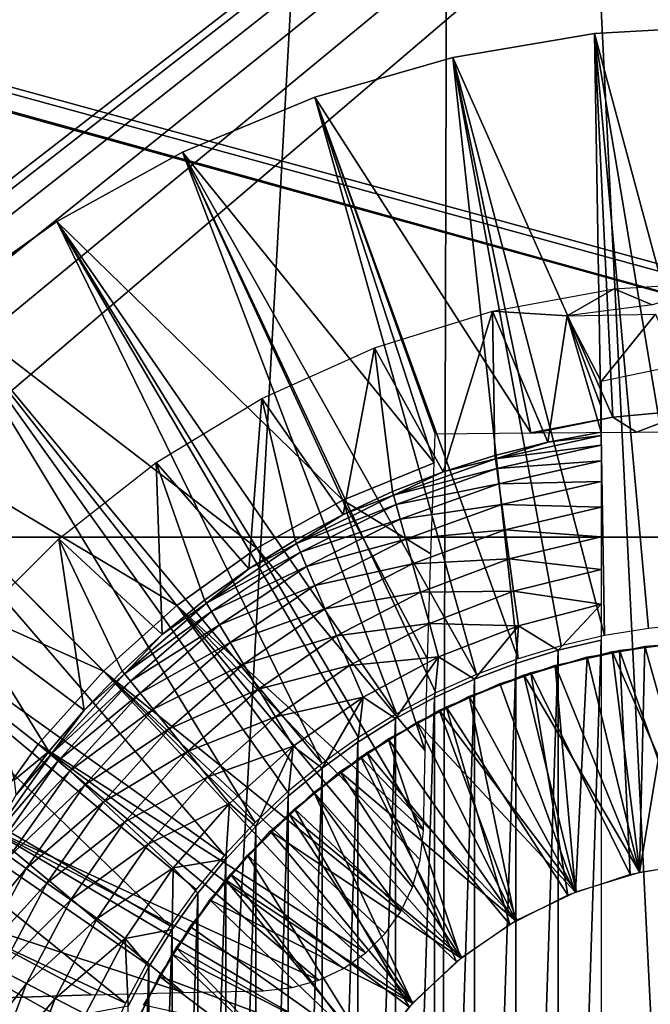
# Model space of a CAD drawing. Header units: millimetres. Extents: x -68 to 68, y 0 to 255.
# Tile 174 of 256: x 18.03 to 19.88, y 18.38 to 21.27. Entities that reach past the tile are written whole.
import ezdxf

# ---------------------------------------------------------------- set-up
doc = ezdxf.new("R2010")
doc.units = ezdxf.units.MM
doc.header["$LTSCALE"] = 52.148148
for name, color, linetype in [('100', 7, 'CONTINUOUS'), ('101', 7, 'CONTINUOUS'), ('103', 7, 'CONTINUOUS'), ('19', 7, 'CONTINUOUS'), ('6', 7, 'CONTINUOUS'), ('80', 7, 'CONTINUOUS'), ('81', 7, 'CONTINUOUS'), ('92', 7, 'CONTINUOUS'), ('93', 7, 'CONTINUOUS'), ('95', 7, 'CONTINUOUS')]:
    doc.layers.add(name, color=color, linetype=linetype)

msp = doc.modelspace()

# ---------------------------------------------------------------- linework, layer by layer
at = {"layer": '100', "color": 7, "linetype": 'Continuous'}
for points in [[(19.6054, 19.4186, -101.4), (19.7315, 19.4488, -101.4), (19.6054, 15.5814, -101.4), (19.6054, 19.4186, -101.4)], [(19.6054, 15.5814, -101.4), (19.7315, 19.4488, -101.4), (19.7315, 15.5512, -101.4), (19.6054, 15.5814, -101.4)], [(19.4817, 19.3803, -101.4), (19.6054, 19.4186, -101.4), (19.4817, 15.6197, -101.4), (19.4817, 19.3803, -101.4)], [(19.4817, 15.6197, -101.4), (19.6054, 19.4186, -101.4), (19.6054, 15.5814, -101.4), (19.4817, 15.6197, -101.4)], [(19.3606, 19.334, -101.4), (19.4817, 19.3803, -101.4), (19.3606, 15.666, -101.4), (19.3606, 19.334, -101.4)], [(19.3606, 15.666, -101.4), (19.4817, 19.3803, -101.4), (19.4817, 15.6197, -101.4), (19.3606, 15.666, -101.4)], [(19.2428, 19.2799, -101.4), (19.3606, 19.334, -101.4), (19.2428, 15.7201, -101.4), (19.2428, 19.2799, -101.4)], [(19.2428, 15.7201, -101.4), (19.3606, 19.334, -101.4), (19.3606, 15.666, -101.4), (19.2428, 15.7201, -101.4)], [(19.1288, 19.2183, -101.4), (19.2428, 19.2799, -101.4), (19.1288, 15.7817, -101.4), (19.1288, 19.2183, -101.4)], [(19.1288, 15.7817, -101.4), (19.2428, 19.2799, -101.4), (19.2428, 15.7201, -101.4), (19.1288, 15.7817, -101.4)], [(19.019, 19.1493, -101.4), (19.1288, 19.2183, -101.4), (19.019, 15.8507, -101.4), (19.019, 19.1493, -101.4)], [(19.019, 15.8507, -101.4), (19.1288, 19.2183, -101.4), (19.1288, 15.7817, -101.4), (19.019, 15.8507, -101.4)], [(18.9141, 19.0734, -101.4), (19.019, 19.1493, -101.4), (18.9141, 15.9266, -101.4), (18.9141, 19.0734, -101.4)], [(18.9141, 15.9266, -101.4), (19.019, 19.1493, -101.4), (19.019, 15.8507, -101.4), (18.9141, 15.9266, -101.4)], [(18.8142, 18.9907, -101.4), (18.9141, 19.0734, -101.4), (18.8142, 16.0093, -101.4), (18.8142, 18.9907, -101.4)], [(18.8142, 16.0093, -101.4), (18.9141, 19.0734, -101.4), (18.9141, 15.9266, -101.4), (18.8142, 16.0093, -101.4)], [(18.7199, 18.9018, -101.4), (18.8142, 18.9907, -101.4), (18.7199, 16.0982, -101.4), (18.7199, 18.9018, -101.4)], [(18.7199, 16.0982, -101.4), (18.8142, 18.9907, -101.4), (18.8142, 16.0093, -101.4), (18.7199, 16.0982, -101.4)], [(18.6316, 18.8069, -101.4), (18.7199, 18.9018, -101.4), (18.6316, 16.1931, -101.4), (18.6316, 18.8069, -101.4)], [(18.6316, 16.1931, -101.4), (18.7199, 18.9018, -101.4), (18.7199, 16.0982, -101.4), (18.6316, 16.1931, -101.4)], [(18.5497, 18.7065, -101.4), (18.6316, 18.8069, -101.4), (18.5497, 16.2936, -101.4), (18.5497, 18.7065, -101.4)], [(18.5497, 16.2936, -101.4), (18.6316, 18.8069, -101.4), (18.6316, 16.1931, -101.4), (18.5497, 16.2936, -101.4)], [(18.4745, 18.6009, -101.4), (18.5497, 18.7065, -101.4), (18.4745, 16.3991, -101.4), (18.4745, 18.6009, -101.4)], [(18.4745, 16.3991, -101.4), (18.5497, 18.7065, -101.4), (18.5497, 16.2936, -101.4), (18.4745, 16.3991, -101.4)], [(18.4063, 18.4907, -101.4), (18.4745, 18.6009, -101.4), (18.4063, 16.5093, -101.4), (18.4063, 18.4907, -101.4)], [(18.4063, 16.5093, -101.4), (18.4745, 18.6009, -101.4), (18.4745, 16.3991, -101.4), (18.4063, 16.5093, -101.4)], [(18.3455, 18.3762, -101.4), (18.4063, 18.4907, -101.4), (18.3455, 16.6238, -101.4), (18.3455, 18.3762, -101.4)], [(18.3455, 16.6238, -101.4), (18.4063, 18.4907, -101.4), (18.4063, 16.5093, -101.4), (18.3455, 16.6238, -101.4)]]:
    msp.add_3dface(points, dxfattribs=at)
at = {"layer": '101', "color": 7, "linetype": 'Continuous'}
for points in [[(20.1315, 20.5, -71.4), (19.8806, 20.4307, -75.5934), (19.7699, 20.4781, -71.4), (20.1315, 20.5, -71.4)], [(19.7699, 20.4781, -71.4), (19.6315, 20.3986, -75.5934), (19.4135, 20.4128, -71.4), (19.7699, 20.4781, -71.4)], [(19.8806, 20.4307, -75.5934), (19.6315, 20.3986, -75.5934), (19.7699, 20.4781, -71.4), (19.8806, 20.4307, -75.5934)], [(19.4135, 20.4128, -71.4), (19.2686, 19.9413, -100.8084), (19.0677, 20.305, -71.4), (19.4135, 20.4128, -71.4)], [(19.4204, 19.9898, -100.8084), (19.2686, 19.9413, -100.8084), (19.4135, 20.4128, -71.4), (19.4204, 19.9898, -100.8084)], [(19.5749, 20.0288, -100.8084), (19.4204, 19.9898, -100.8084), (19.4135, 20.4128, -71.4), (19.5749, 20.0288, -100.8084)], [(19.6315, 20.3986, -75.5934), (19.5749, 20.0288, -100.8084), (19.4135, 20.4128, -71.4), (19.6315, 20.3986, -75.5934)], [(19.8904, 20.4036, -77.5883), (19.7315, 20.2063, -90.3271), (19.6315, 20.3986, -75.5934), (19.8904, 20.4036, -77.5883)], [(19.9563, 20.2537, -88.6378), (19.7315, 20.2063, -90.3271), (19.8904, 20.4036, -77.5883), (19.9563, 20.2537, -88.6378)], [(19.7315, 20.0583, -100.8084), (19.5749, 20.0288, -100.8084), (19.6315, 20.3986, -75.5934), (19.7315, 20.0583, -100.8084)], [(19.7315, 20.0583, -100.8084), (19.6315, 20.3986, -75.5934), (19.7315, 20.1318, -95.6026), (19.7315, 20.0583, -100.8084)], [(19.7315, 20.2063, -90.3271), (19.7315, 20.1318, -95.6026), (19.6315, 20.3986, -75.5934), (19.7315, 20.2063, -90.3271)], [(19.0677, 20.305, -71.4), (18.9754, 19.8169, -100.8084), (18.7374, 20.1564, -71.4), (19.0677, 20.305, -71.4)], [(19.1201, 19.8836, -100.8084), (18.9754, 19.8169, -100.8084), (19.0677, 20.305, -71.4), (19.1201, 19.8836, -100.8084)], [(19.2686, 19.9413, -100.8084), (19.1201, 19.8836, -100.8084), (19.0677, 20.305, -71.4), (19.2686, 19.9413, -100.8084)], [(18.7374, 20.1564, -71.4), (18.6996, 19.6574, -100.8084), (18.4272, 19.9689, -71.4), (18.7374, 20.1564, -71.4)], [(18.835, 19.7414, -100.8084), (18.6996, 19.6574, -100.8084), (18.7374, 20.1564, -71.4), (18.835, 19.7414, -100.8084)], [(18.9754, 19.8169, -100.8084), (18.835, 19.7414, -100.8084), (18.7374, 20.1564, -71.4), (18.9754, 19.8169, -100.8084)], [(18.4272, 19.9689, -71.4), (18.4455, 19.4652, -100.8084), (18.1423, 19.7456, -71.4), (18.4272, 19.9689, -71.4)], [(18.5696, 19.5652, -100.8084), (18.4455, 19.4652, -100.8084), (18.4272, 19.9689, -71.4), (18.5696, 19.5652, -100.8084)], [(18.6996, 19.6574, -100.8084), (18.5696, 19.5652, -100.8084), (18.4272, 19.9689, -71.4), (18.6996, 19.6574, -100.8084)], [(18.1423, 19.7456, -71.4), (18.217, 19.2433, -100.8084), (17.8859, 19.4893, -71.4), (18.1423, 19.7456, -71.4)], [(18.3278, 19.3578, -100.8084), (18.217, 19.2433, -100.8084), (18.1423, 19.7456, -71.4), (18.3278, 19.3578, -100.8084)], [(18.4455, 19.4652, -100.8084), (18.3278, 19.3578, -100.8084), (18.1423, 19.7456, -71.4), (18.4455, 19.4652, -100.8084)], [(18.217, 19.2433, -100.8084), (18.1134, 19.1223, -100.8084), (17.8859, 19.4893, -71.4), (18.217, 19.2433, -100.8084)], [(17.8859, 19.4893, -71.4), (18.1134, 19.1223, -100.8084), (18.0128, 19.0392, -98.7), (17.8859, 19.4893, -71.4)], [(18.1134, 19.1223, -100.8084), (18.0174, 18.9951, -100.8084), (18.0128, 19.0392, -98.7), (18.1134, 19.1223, -100.8084)]]:
    msp.add_3dface(points, dxfattribs=at)
at = {"layer": '103', "color": 7, "linetype": 'Continuous'}
for points in [[(19.5749, 20.0288, -100.8084), (19.7315, 20.0583, -100.8084), (19.7315, 20.0478, -100.9115), (19.5749, 20.0288, -100.8084)], [(19.4204, 19.9898, -100.8084), (19.5749, 20.0288, -100.8084), (19.4218, 19.9794, -100.9115), (19.4204, 19.9898, -100.8084)], [(19.5749, 20.0288, -100.8084), (19.7315, 20.0478, -100.9115), (19.4218, 19.9794, -100.9115), (19.5749, 20.0288, -100.8084)], [(19.7315, 20.0478, -100.9115), (19.7315, 20.0194, -101.0114), (19.4218, 19.9794, -100.9115), (19.7315, 20.0478, -100.9115)], [(19.7315, 20.0194, -101.0114), (19.4257, 19.9513, -101.0114), (19.4218, 19.9794, -100.9115), (19.7315, 20.0194, -101.0114)], [(19.7315, 20.0194, -101.0114), (19.7315, 19.974, -101.105), (19.4257, 19.9513, -101.0114), (19.7315, 20.0194, -101.0114)], [(19.2686, 19.9413, -100.8084), (19.4218, 19.9794, -100.9115), (19.1229, 19.8735, -100.9115), (19.2686, 19.9413, -100.8084)], [(19.4218, 19.9794, -100.9115), (19.4257, 19.9513, -101.0114), (19.1229, 19.8735, -100.9115), (19.4218, 19.9794, -100.9115)], [(19.2686, 19.9413, -100.8084), (19.4204, 19.9898, -100.8084), (19.4218, 19.9794, -100.9115), (19.2686, 19.9413, -100.8084)], [(19.7315, 19.974, -101.105), (19.4318, 19.9065, -101.105), (19.4257, 19.9513, -101.0114), (19.7315, 19.974, -101.105)], [(19.7315, 19.974, -101.105), (19.7315, 19.9129, -101.1895), (19.4318, 19.9065, -101.105), (19.7315, 19.974, -101.105)], [(19.1201, 19.8836, -100.8084), (19.2686, 19.9413, -100.8084), (19.1229, 19.8735, -100.9115), (19.1201, 19.8836, -100.8084)], [(19.4257, 19.9513, -101.0114), (19.1305, 19.8463, -101.0114), (19.1229, 19.8735, -100.9115), (19.4257, 19.9513, -101.0114)], [(19.4257, 19.9513, -101.0114), (19.4318, 19.9065, -101.105), (19.1305, 19.8463, -101.0114), (19.4257, 19.9513, -101.0114)], [(19.7315, 19.9129, -101.1895), (19.4401, 19.8461, -101.1895), (19.4318, 19.9065, -101.105), (19.7315, 19.9129, -101.1895)], [(19.7315, 19.9129, -101.1895), (19.7315, 19.8379, -101.2623), (19.4401, 19.8461, -101.1895), (19.7315, 19.9129, -101.1895)], [(18.9754, 19.8169, -100.8084), (19.1201, 19.8836, -100.8084), (19.1229, 19.8735, -100.9115), (18.9754, 19.8169, -100.8084)], [(19.4318, 19.9065, -101.105), (19.1427, 19.8028, -101.105), (19.1305, 19.8463, -101.0114), (19.4318, 19.9065, -101.105)], [(19.4318, 19.9065, -101.105), (19.4401, 19.8461, -101.1895), (19.1427, 19.8028, -101.105), (19.4318, 19.9065, -101.105)], [(18.9754, 19.8169, -100.8084), (19.1229, 19.8735, -100.9115), (18.8392, 19.7318, -100.9115), (18.9754, 19.8169, -100.8084)], [(19.1229, 19.8735, -100.9115), (19.1305, 19.8463, -101.0114), (18.8392, 19.7318, -100.9115), (19.1229, 19.8735, -100.9115)], [(19.1305, 19.8463, -101.0114), (18.8504, 19.7059, -101.0114), (18.8392, 19.7318, -100.9115), (19.1305, 19.8463, -101.0114)], [(19.1305, 19.8463, -101.0114), (19.1427, 19.8028, -101.105), (18.8504, 19.7059, -101.0114), (19.1305, 19.8463, -101.0114)], [(19.4401, 19.8461, -101.1895), (19.1591, 19.7442, -101.1895), (19.1427, 19.8028, -101.105), (19.4401, 19.8461, -101.1895)], [(19.4401, 19.8461, -101.1895), (19.4503, 19.772, -101.2623), (19.1591, 19.7442, -101.1895), (19.4401, 19.8461, -101.1895)], [(19.7315, 19.8379, -101.2623), (19.4503, 19.772, -101.2623), (19.4401, 19.8461, -101.1895), (19.7315, 19.8379, -101.2623)], [(19.7315, 19.8379, -101.2623), (19.7315, 19.7513, -101.3213), (19.4503, 19.772, -101.2623), (19.7315, 19.8379, -101.2623)], [(18.835, 19.7414, -100.8084), (18.9754, 19.8169, -100.8084), (18.8392, 19.7318, -100.9115), (18.835, 19.7414, -100.8084)], [(19.1427, 19.8028, -101.105), (18.8684, 19.6645, -101.105), (18.8504, 19.7059, -101.0114), (19.1427, 19.8028, -101.105)], [(19.1427, 19.8028, -101.105), (19.1591, 19.7442, -101.1895), (18.8684, 19.6645, -101.105), (19.1427, 19.8028, -101.105)], [(19.4503, 19.772, -101.2623), (19.1792, 19.6723, -101.2623), (19.1591, 19.7442, -101.1895), (19.4503, 19.772, -101.2623)], [(19.4503, 19.772, -101.2623), (19.462, 19.6863, -101.3213), (19.1792, 19.6723, -101.2623), (19.4503, 19.772, -101.2623)], [(19.7315, 19.7513, -101.3213), (19.462, 19.6863, -101.3213), (19.4503, 19.772, -101.2623), (19.7315, 19.7513, -101.3213)], [(18.6996, 19.6574, -100.8084), (18.835, 19.7414, -100.8084), (18.8392, 19.7318, -100.9115), (18.6996, 19.6574, -100.8084)], [(19.1591, 19.7442, -101.1895), (18.8925, 19.6088, -101.1895), (18.8684, 19.6645, -101.105), (19.1591, 19.7442, -101.1895)], [(19.1591, 19.7442, -101.1895), (19.1792, 19.6723, -101.2623), (18.8925, 19.6088, -101.1895), (19.1591, 19.7442, -101.1895)], [(19.7315, 19.7513, -101.3213), (19.7315, 19.6555, -101.3647), (19.462, 19.6863, -101.3213), (19.7315, 19.7513, -101.3213)], [(18.6996, 19.6574, -100.8084), (18.8392, 19.7318, -100.9115), (18.575, 19.5563, -100.9115), (18.6996, 19.6574, -100.8084)], [(18.8392, 19.7318, -100.9115), (18.8504, 19.7059, -101.0114), (18.575, 19.5563, -100.9115), (18.8392, 19.7318, -100.9115)], [(18.8504, 19.7059, -101.0114), (18.5897, 19.5322, -101.0114), (18.575, 19.5563, -100.9115), (18.8504, 19.7059, -101.0114)], [(18.8504, 19.7059, -101.0114), (18.8684, 19.6645, -101.105), (18.5897, 19.5322, -101.0114), (18.8504, 19.7059, -101.0114)], [(19.462, 19.6863, -101.3213), (19.2024, 19.5893, -101.3213), (19.1792, 19.6723, -101.2623), (19.462, 19.6863, -101.3213)], [(19.462, 19.6863, -101.3213), (19.475, 19.5917, -101.3647), (19.2024, 19.5893, -101.3213), (19.462, 19.6863, -101.3213)], [(19.7315, 19.6555, -101.3647), (19.475, 19.5917, -101.3647), (19.462, 19.6863, -101.3213), (19.7315, 19.6555, -101.3647)], [(18.5696, 19.5652, -100.8084), (18.6996, 19.6574, -100.8084), (18.575, 19.5563, -100.9115), (18.5696, 19.5652, -100.8084)], [(18.8684, 19.6645, -101.105), (18.6131, 19.4937, -101.105), (18.5897, 19.5322, -101.0114), (18.8684, 19.6645, -101.105)], [(18.8684, 19.6645, -101.105), (18.8925, 19.6088, -101.1895), (18.6131, 19.4937, -101.105), (18.8684, 19.6645, -101.105)], [(19.1792, 19.6723, -101.2623), (18.9222, 19.5404, -101.2623), (18.8925, 19.6088, -101.1895), (19.1792, 19.6723, -101.2623)], [(19.1792, 19.6723, -101.2623), (19.2024, 19.5893, -101.3213), (18.9222, 19.5404, -101.2623), (19.1792, 19.6723, -101.2623)], [(19.7315, 19.6555, -101.3647), (19.7315, 19.5534, -101.3912), (19.475, 19.5917, -101.3647), (19.7315, 19.6555, -101.3647)], [(18.8925, 19.6088, -101.1895), (18.6445, 19.4419, -101.1895), (18.6131, 19.4937, -101.105), (18.8925, 19.6088, -101.1895)], [(18.8925, 19.6088, -101.1895), (18.9222, 19.5404, -101.2623), (18.6445, 19.4419, -101.1895), (18.8925, 19.6088, -101.1895)], [(18.4455, 19.4652, -100.8084), (18.5696, 19.5652, -100.8084), (18.575, 19.5563, -100.9115), (18.4455, 19.4652, -100.8084)], [(19.2024, 19.5893, -101.3213), (18.9564, 19.4615, -101.3213), (18.9222, 19.5404, -101.2623), (19.2024, 19.5893, -101.3213)], [(19.2024, 19.5893, -101.3213), (19.2281, 19.4975, -101.3647), (18.9564, 19.4615, -101.3213), (19.2024, 19.5893, -101.3213)], [(19.475, 19.5917, -101.3647), (19.2281, 19.4975, -101.3647), (19.2024, 19.5893, -101.3213), (19.475, 19.5917, -101.3647)], [(19.475, 19.5917, -101.3647), (19.4889, 19.4908, -101.3912), (19.2281, 19.4975, -101.3647), (19.475, 19.5917, -101.3647)], [(19.7315, 19.5534, -101.3912), (19.4889, 19.4908, -101.3912), (19.475, 19.5917, -101.3647), (19.7315, 19.5534, -101.3912)], [(18.4455, 19.4652, -100.8084), (18.575, 19.5563, -100.9115), (18.3344, 19.3497, -100.9115), (18.4455, 19.4652, -100.8084)], [(18.575, 19.5563, -100.9115), (18.5897, 19.5322, -101.0114), (18.3344, 19.3497, -100.9115), (18.575, 19.5563, -100.9115)], [(18.9222, 19.5404, -101.2623), (18.6831, 19.3783, -101.2623), (18.6445, 19.4419, -101.1895), (18.9222, 19.5404, -101.2623)], [(18.9222, 19.5404, -101.2623), (18.9564, 19.4615, -101.3213), (18.6831, 19.3783, -101.2623), (18.9222, 19.5404, -101.2623)], [(19.7315, 19.5534, -101.3912), (19.6054, 19.4186, -101.4), (19.4889, 19.4908, -101.3912), (19.7315, 19.5534, -101.3912)], [(19.7315, 19.4488, -101.4), (19.6054, 19.4186, -101.4), (19.7315, 19.5534, -101.3912), (19.7315, 19.4488, -101.4)], [(18.5897, 19.5322, -101.0114), (18.3522, 19.3279, -101.0114), (18.3344, 19.3497, -100.9115), (18.5897, 19.5322, -101.0114)], [(18.5897, 19.5322, -101.0114), (18.6131, 19.4937, -101.105), (18.3522, 19.3279, -101.0114), (18.5897, 19.5322, -101.0114)], [(18.6131, 19.4937, -101.105), (18.3805, 19.2929, -101.105), (18.3522, 19.3279, -101.0114), (18.6131, 19.4937, -101.105)], [(18.6131, 19.4937, -101.105), (18.6445, 19.4419, -101.1895), (18.3805, 19.2929, -101.105), (18.6131, 19.4937, -101.105)], [(19.2281, 19.4975, -101.3647), (18.9943, 19.3742, -101.3647), (18.9564, 19.4615, -101.3213), (19.2281, 19.4975, -101.3647)], [(19.2281, 19.4975, -101.3647), (19.2554, 19.3997, -101.3912), (18.9943, 19.3742, -101.3647), (19.2281, 19.4975, -101.3647)], [(19.4889, 19.4908, -101.3912), (19.2554, 19.3997, -101.3912), (19.2281, 19.4975, -101.3647), (19.4889, 19.4908, -101.3912)], [(19.4889, 19.4908, -101.3912), (19.3606, 19.334, -101.4), (19.2554, 19.3997, -101.3912), (19.4889, 19.4908, -101.3912)], [(19.4817, 19.3803, -101.4), (19.3606, 19.334, -101.4), (19.4889, 19.4908, -101.3912), (19.4817, 19.3803, -101.4)], [(19.6054, 19.4186, -101.4), (19.4817, 19.3803, -101.4), (19.4889, 19.4908, -101.3912), (19.6054, 19.4186, -101.4)], [(18.3278, 19.3578, -100.8084), (18.4455, 19.4652, -100.8084), (18.3344, 19.3497, -100.9115), (18.3278, 19.3578, -100.8084)], [(18.9564, 19.4615, -101.3213), (18.7277, 19.3049, -101.3213), (18.6831, 19.3783, -101.2623), (18.9564, 19.4615, -101.3213)], [(18.9564, 19.4615, -101.3213), (18.9943, 19.3742, -101.3647), (18.7277, 19.3049, -101.3213), (18.9564, 19.4615, -101.3213)], [(18.6445, 19.4419, -101.1895), (18.4187, 19.246, -101.1895), (18.3805, 19.2929, -101.105), (18.6445, 19.4419, -101.1895)], [(18.6445, 19.4419, -101.1895), (18.6831, 19.3783, -101.2623), (18.4187, 19.246, -101.1895), (18.6445, 19.4419, -101.1895)], [(19.2554, 19.3997, -101.3912), (19.0346, 19.2813, -101.3912), (18.9943, 19.3742, -101.3647), (19.2554, 19.3997, -101.3912)], [(19.2554, 19.3997, -101.3912), (19.1288, 19.2183, -101.4), (19.0346, 19.2813, -101.3912), (19.2554, 19.3997, -101.3912)], [(19.2428, 19.2799, -101.4), (19.1288, 19.2183, -101.4), (19.2554, 19.3997, -101.3912), (19.2428, 19.2799, -101.4)], [(19.3606, 19.334, -101.4), (19.2428, 19.2799, -101.4), (19.2554, 19.3997, -101.3912), (19.3606, 19.334, -101.4)], [(18.6831, 19.3783, -101.2623), (18.4656, 19.1883, -101.2623), (18.4187, 19.246, -101.1895), (18.6831, 19.3783, -101.2623)], [(18.6831, 19.3783, -101.2623), (18.7277, 19.3049, -101.3213), (18.4656, 19.1883, -101.2623), (18.6831, 19.3783, -101.2623)], [(18.9943, 19.3742, -101.3647), (18.777, 19.2238, -101.3647), (18.7277, 19.3049, -101.3213), (18.9943, 19.3742, -101.3647)], [(18.9943, 19.3742, -101.3647), (19.0346, 19.2813, -101.3912), (18.777, 19.2238, -101.3647), (18.9943, 19.3742, -101.3647)], [(18.217, 19.2433, -100.8084), (18.3344, 19.3497, -100.9115), (18.121, 19.1151, -100.9115), (18.217, 19.2433, -100.8084)], [(18.3344, 19.3497, -100.9115), (18.3522, 19.3279, -101.0114), (18.121, 19.1151, -100.9115), (18.3344, 19.3497, -100.9115)], [(18.217, 19.2433, -100.8084), (18.3278, 19.3578, -100.8084), (18.3344, 19.3497, -100.9115), (18.217, 19.2433, -100.8084)], [(18.3522, 19.3279, -101.0114), (18.1415, 19.096, -101.0114), (18.121, 19.1151, -100.9115), (18.3522, 19.3279, -101.0114)], [(18.3522, 19.3279, -101.0114), (18.3805, 19.2929, -101.105), (18.1415, 19.096, -101.0114), (18.3522, 19.3279, -101.0114)], [(18.7277, 19.3049, -101.3213), (18.5196, 19.1218, -101.3213), (18.4656, 19.1883, -101.2623), (18.7277, 19.3049, -101.3213)], [(18.7277, 19.3049, -101.3213), (18.777, 19.2238, -101.3647), (18.5196, 19.1218, -101.3213), (18.7277, 19.3049, -101.3213)], [(18.3805, 19.2929, -101.105), (18.1743, 19.0652, -101.105), (18.1415, 19.096, -101.0114), (18.3805, 19.2929, -101.105)], [(18.3805, 19.2929, -101.105), (18.4187, 19.246, -101.1895), (18.1743, 19.0652, -101.105), (18.3805, 19.2929, -101.105)], [(19.0346, 19.2813, -101.3912), (18.8294, 19.1373, -101.3912), (18.777, 19.2238, -101.3647), (19.0346, 19.2813, -101.3912)], [(19.0346, 19.2813, -101.3912), (18.9141, 19.0734, -101.4), (18.8294, 19.1373, -101.3912), (19.0346, 19.2813, -101.3912)], [(19.019, 19.1493, -101.4), (18.9141, 19.0734, -101.4), (19.0346, 19.2813, -101.3912), (19.019, 19.1493, -101.4)], [(19.1288, 19.2183, -101.4), (19.019, 19.1493, -101.4), (19.0346, 19.2813, -101.3912), (19.1288, 19.2183, -101.4)], [(18.4187, 19.246, -101.1895), (18.2185, 19.024, -101.1895), (18.1743, 19.0652, -101.105), (18.4187, 19.246, -101.1895)], [(18.4187, 19.246, -101.1895), (18.4656, 19.1883, -101.2623), (18.2185, 19.024, -101.1895), (18.4187, 19.246, -101.1895)], [(18.1134, 19.1223, -100.8084), (18.217, 19.2433, -100.8084), (18.121, 19.1151, -100.9115), (18.1134, 19.1223, -100.8084)], [(18.777, 19.2238, -101.3647), (18.5794, 19.0482, -101.3647), (18.5196, 19.1218, -101.3213), (18.777, 19.2238, -101.3647)], [(18.777, 19.2238, -101.3647), (18.8294, 19.1373, -101.3912), (18.5794, 19.0482, -101.3647), (18.777, 19.2238, -101.3647)], [(18.4656, 19.1883, -101.2623), (18.2727, 18.9733, -101.2623), (18.2185, 19.024, -101.1895), (18.4656, 19.1883, -101.2623)], [(18.4656, 19.1883, -101.2623), (18.5196, 19.1218, -101.3213), (18.2727, 18.9733, -101.2623), (18.4656, 19.1883, -101.2623)], [(18.8294, 19.1373, -101.3912), (18.643, 18.9699, -101.3912), (18.5794, 19.0482, -101.3647), (18.8294, 19.1373, -101.3912)], [(18.8294, 19.1373, -101.3912), (18.7199, 18.9018, -101.4), (18.643, 18.9699, -101.3912), (18.8294, 19.1373, -101.3912)], [(18.8142, 18.9907, -101.4), (18.7199, 18.9018, -101.4), (18.8294, 19.1373, -101.3912), (18.8142, 18.9907, -101.4)], [(18.9141, 19.0734, -101.4), (18.8142, 18.9907, -101.4), (18.8294, 19.1373, -101.3912), (18.9141, 19.0734, -101.4)], [(18.0174, 18.9951, -100.8084), (18.121, 19.1151, -100.9115), (17.9379, 18.8562, -100.9115), (18.0174, 18.9951, -100.8084)], [(18.121, 19.1151, -100.9115), (18.1415, 19.096, -101.0114), (17.9379, 18.8562, -100.9115), (18.121, 19.1151, -100.9115)], [(18.0174, 18.9951, -100.8084), (18.1134, 19.1223, -100.8084), (18.121, 19.1151, -100.9115), (18.0174, 18.9951, -100.8084)], [(18.5196, 19.1218, -101.3213), (18.3352, 18.9148, -101.3213), (18.2727, 18.9733, -101.2623), (18.5196, 19.1218, -101.3213)], [(18.5196, 19.1218, -101.3213), (18.5794, 19.0482, -101.3647), (18.3352, 18.9148, -101.3213), (18.5196, 19.1218, -101.3213)], [(18.1415, 19.096, -101.0114), (17.9609, 18.84, -101.0114), (17.9379, 18.8562, -100.9115), (18.1415, 19.096, -101.0114)], [(18.1415, 19.096, -101.0114), (18.1743, 19.0652, -101.105), (17.9609, 18.84, -101.0114), (18.1415, 19.096, -101.0114)], [(18.1743, 19.0652, -101.105), (17.9975, 18.814, -101.105), (17.9609, 18.84, -101.0114), (18.1743, 19.0652, -101.105)], [(18.1743, 19.0652, -101.105), (18.2185, 19.024, -101.1895), (17.9975, 18.814, -101.105), (18.1743, 19.0652, -101.105)], [(18.5794, 19.0482, -101.3647), (18.4043, 18.8502, -101.3647), (18.3352, 18.9148, -101.3213), (18.5794, 19.0482, -101.3647)], [(18.5794, 19.0482, -101.3647), (18.643, 18.9699, -101.3912), (18.4043, 18.8502, -101.3647), (18.5794, 19.0482, -101.3647)], [(18.2185, 19.024, -101.1895), (18.0469, 18.7792, -101.1895), (17.9975, 18.814, -101.105), (18.2185, 19.024, -101.1895)], [(18.2185, 19.024, -101.1895), (18.2727, 18.9733, -101.2623), (18.0469, 18.7792, -101.1895), (18.2185, 19.024, -101.1895)], [(18.2727, 18.9733, -101.2623), (18.1074, 18.7364, -101.2623), (18.0469, 18.7792, -101.1895), (18.2727, 18.9733, -101.2623)], [(18.2727, 18.9733, -101.2623), (18.3352, 18.9148, -101.3213), (18.1074, 18.7364, -101.2623), (18.2727, 18.9733, -101.2623)], [(18.643, 18.9699, -101.3912), (18.4779, 18.7814, -101.3912), (18.4043, 18.8502, -101.3647), (18.643, 18.9699, -101.3912)], [(18.643, 18.9699, -101.3912), (18.6316, 18.8069, -101.4), (18.4779, 18.7814, -101.3912), (18.643, 18.9699, -101.3912)], [(18.7199, 18.9018, -101.4), (18.6316, 18.8069, -101.4), (18.643, 18.9699, -101.3912), (18.7199, 18.9018, -101.4)], [(18.3352, 18.9148, -101.3213), (18.1773, 18.687, -101.3213), (18.1074, 18.7364, -101.2623), (18.3352, 18.9148, -101.3213)], [(18.3352, 18.9148, -101.3213), (18.4043, 18.8502, -101.3647), (18.1773, 18.687, -101.3213), (18.3352, 18.9148, -101.3213)], [(18.4043, 18.8502, -101.3647), (18.2544, 18.6325, -101.3647), (18.1773, 18.687, -101.3213), (18.4043, 18.8502, -101.3647)], [(18.4043, 18.8502, -101.3647), (18.4779, 18.7814, -101.3912), (18.2544, 18.6325, -101.3647), (18.4043, 18.8502, -101.3647)], [(17.9975, 18.814, -101.105), (18.0469, 18.7792, -101.1895), (17.8528, 18.5431, -101.105), (17.9975, 18.814, -101.105)], [(18.6316, 18.8069, -101.4), (18.5497, 18.7065, -101.4), (18.4779, 18.7814, -101.3912), (18.6316, 18.8069, -101.4)], [(18.0469, 18.7792, -101.1895), (17.9064, 18.5153, -101.1895), (17.8528, 18.5431, -101.105), (18.0469, 18.7792, -101.1895)], [(18.0469, 18.7792, -101.1895), (18.1074, 18.7364, -101.2623), (17.9064, 18.5153, -101.1895), (18.0469, 18.7792, -101.1895)], [(18.4779, 18.7814, -101.3912), (18.3366, 18.5744, -101.3912), (18.2544, 18.6325, -101.3647), (18.4779, 18.7814, -101.3912)], [(18.4779, 18.7814, -101.3912), (18.4745, 18.6009, -101.4), (18.3366, 18.5744, -101.3912), (18.4779, 18.7814, -101.3912)], [(18.5497, 18.7065, -101.4), (18.4745, 18.6009, -101.4), (18.4779, 18.7814, -101.3912), (18.5497, 18.7065, -101.4)], [(18.1074, 18.7364, -101.2623), (17.9721, 18.4812, -101.2623), (17.9064, 18.5153, -101.1895), (18.1074, 18.7364, -101.2623)], [(18.1074, 18.7364, -101.2623), (18.1773, 18.687, -101.3213), (17.9721, 18.4812, -101.2623), (18.1074, 18.7364, -101.2623)], [(18.1773, 18.687, -101.3213), (18.048, 18.4418, -101.3213), (17.9721, 18.4812, -101.2623), (18.1773, 18.687, -101.3213)], [(18.1773, 18.687, -101.3213), (18.2544, 18.6325, -101.3647), (18.048, 18.4418, -101.3213), (18.1773, 18.687, -101.3213)], [(18.2544, 18.6325, -101.3647), (18.1318, 18.3984, -101.3647), (18.048, 18.4418, -101.3213), (18.2544, 18.6325, -101.3647)], [(18.2544, 18.6325, -101.3647), (18.3366, 18.5744, -101.3912), (18.1318, 18.3984, -101.3647), (18.2544, 18.6325, -101.3647)], [(18.4745, 18.6009, -101.4), (18.4063, 18.4907, -101.4), (18.3366, 18.5744, -101.3912), (18.4745, 18.6009, -101.4)], [(18.3366, 18.5744, -101.3912), (18.221, 18.3521, -101.3912), (18.1318, 18.3984, -101.3647), (18.3366, 18.5744, -101.3912)], [(18.3366, 18.5744, -101.3912), (18.3455, 18.3762, -101.4), (18.221, 18.3521, -101.3912), (18.3366, 18.5744, -101.3912)], [(18.4063, 18.4907, -101.4), (18.3455, 18.3762, -101.4), (18.3366, 18.5744, -101.3912), (18.4063, 18.4907, -101.4)], [(17.9721, 18.4812, -101.2623), (18.048, 18.4418, -101.3213), (17.8688, 18.2115, -101.2623), (17.9721, 18.4812, -101.2623)], [(18.048, 18.4418, -101.3213), (17.9493, 18.1828, -101.3213), (17.8688, 18.2115, -101.2623), (18.048, 18.4418, -101.3213)], [(18.048, 18.4418, -101.3213), (18.1318, 18.3984, -101.3647), (17.9493, 18.1828, -101.3213), (18.048, 18.4418, -101.3213)], [(18.1318, 18.3984, -101.3647), (18.0382, 18.1512, -101.3647), (17.9493, 18.1828, -101.3213), (18.1318, 18.3984, -101.3647)], [(18.1318, 18.3984, -101.3647), (18.221, 18.3521, -101.3912), (18.0382, 18.1512, -101.3647), (18.1318, 18.3984, -101.3647)]]:
    msp.add_3dface(points, dxfattribs=at)
at = {"layer": '19', "color": 7, "linetype": 'Continuous', "true_color": 0xf5f5f5}
for points in [[(9, 25.2131, -54.8125), (31.1526, 25.2131, -54.8125), (9, 7.469, -55.5872), (9, 25.2131, -54.8125)], [(9, 7.469, -55.5872), (31.1526, 25.2131, -54.8125), (9.5, 7.469, -55.5872), (9, 7.469, -55.5872)], [(9.5, 7.469, -55.5872), (31.1526, 25.2131, -54.8125), (9.5, 3.4782, -55.7615), (9.5, 7.469, -55.5872)], [(9.5, 3.4782, -55.7615), (31.1526, 25.2131, -54.8125), (13.8203, 7.0815, -55.6042), (9.5, 3.4782, -55.7615)], [(13.8203, 7.0815, -55.6042), (31.1526, 25.2131, -54.8125), (13.894, 7.1527, -55.6011), (13.8203, 7.0815, -55.6042)], [(13.894, 7.1527, -55.6011), (31.1526, 25.2131, -54.8125), (13.9786, 7.2101, -55.5986), (13.894, 7.1527, -55.6011)], [(13.9786, 7.2101, -55.5986), (31.1526, 25.2131, -54.8125), (14.0719, 7.2525, -55.5967), (13.9786, 7.2101, -55.5986)], [(14.0719, 7.2525, -55.5967), (31.1526, 25.2131, -54.8125), (14.1711, 7.2783, -55.5956), (14.0719, 7.2525, -55.5967)], [(14.1711, 7.2783, -55.5956), (31.1526, 25.2131, -54.8125), (14.2722, 7.2869, -55.5952), (14.1711, 7.2783, -55.5956)], [(14.2722, 7.2869, -55.5952), (31.1526, 25.2131, -54.8125), (15.7278, 7.2869, -55.5952), (14.2722, 7.2869, -55.5952)], [(15.7278, 7.2869, -55.5952), (31.1526, 25.2131, -54.8125), (15.8289, 7.2783, -55.5956), (15.7278, 7.2869, -55.5952)], [(15.8289, 7.2783, -55.5956), (31.1526, 25.2131, -54.8125), (15.9281, 7.2525, -55.5967), (15.8289, 7.2783, -55.5956)], [(15.9281, 7.2525, -55.5967), (31.1526, 25.2131, -54.8125), (16.0214, 7.2101, -55.5986), (15.9281, 7.2525, -55.5967)], [(16.0214, 7.2101, -55.5986), (31.1526, 25.2131, -54.8125), (16.106, 7.1527, -55.6011), (16.0214, 7.2101, -55.5986)], [(16.106, 7.1527, -55.6011), (31.1526, 25.2131, -54.8125), (16.1797, 7.0815, -55.6042), (16.106, 7.1527, -55.6011)], [(16.1797, 7.0815, -55.6042), (31.1526, 25.2131, -54.8125), (16.2402, 6.999, -55.6078), (16.1797, 7.0815, -55.6042)], [(16.2402, 6.999, -55.6078), (31.1526, 25.2131, -54.8125), (16.2858, 6.9072, -55.6118), (16.2402, 6.999, -55.6078)], [(16.2858, 6.9072, -55.6118), (31.1526, 25.2131, -54.8125), (16.3152, 6.8089, -55.6161), (16.2858, 6.9072, -55.6118)], [(16.3152, 6.8089, -55.6161), (31.1526, 25.2131, -54.8125), (16.3274, 6.7079, -55.6205), (16.3152, 6.8089, -55.6161)], [(16.3274, 6.7079, -55.6205), (31.1526, 25.2131, -54.8125), (16.4402, 3.4782, -55.7615), (16.3274, 6.7079, -55.6205)], [(16.4402, 3.4782, -55.7615), (31.1526, 25.2131, -54.8125), (31.0289, 24, -54.8655), (16.4402, 3.4782, -55.7615)], [(31.2195, 3.4782, -55.7615), (16.4402, 3.4782, -55.7615), (31.0289, 24, -54.8655), (31.2195, 3.4782, -55.7615)]]:
    msp.add_3dface(points, dxfattribs=at)
at = {"layer": '6', "color": 7, "linetype": 'Continuous', "true_color": 0xf5f5f5}
for points in [[(19.3025, 30, 64.6812), (16.1549, 30, 65.5383), (17.6571, 0.2869, 63.8046), (19.3025, 30, 64.6812)], [(19.2176, 0.2869, 63.352), (19.3025, 30, 64.6812), (17.6571, 0.2869, 63.8046), (19.2176, 0.2869, 63.352)], [(20.7666, 0.2869, 62.8613), (19.3025, 30, 64.6812), (19.2176, 0.2869, 63.352), (20.7666, 0.2869, 62.8613)], [(22.4052, 30, 63.6731), (19.3025, 30, 64.6812), (20.7666, 0.2869, 62.8613), (22.4052, 30, 63.6731)]]:
    msp.add_3dface(points, dxfattribs=at)
at = {"layer": '80', "linetype": 'Continuous'}
for points in [[(26, 27, -67.5), (1.6115, 25.5471, -67.5), (23.1217, 19.6714, -67.5), (26, 27, -67.5)], [(1.6115, 25.5471, -67.5), (2.2333, 25.3543, -67.5), (22.5, 19.75, -67.5), (1.6115, 25.5471, -67.5)], [(23.1217, 19.6714, -67.5), (1.6115, 25.5471, -67.5), (22.8133, 19.7303, -67.5), (23.1217, 19.6714, -67.5)], [(22.8133, 19.7303, -67.5), (1.6115, 25.5471, -67.5), (22.5, 19.75, -67.5), (22.8133, 19.7303, -67.5)], [(22.5, 19.75, -67.5), (2.2333, 25.3543, -67.5), (17.5, 19.75, -67.5), (22.5, 19.75, -67.5)]]:
    msp.add_3dface(points, dxfattribs=at)
at = {"layer": '81', "linetype": 'Continuous'}
for points in [[(6.3462, 20.6554, -69.5), (6.1738, 21.2833, -69.5), (26, 27, -69.5), (6.3462, 20.6554, -69.5)], [(6.455, 20.0134, -69.5), (6.3462, 20.6554, -69.5), (26, 27, -69.5), (6.455, 20.0134, -69.5)], [(6.499, 19.3638, -69.5), (6.455, 20.0134, -69.5), (26, 27, -69.5), (6.499, 19.3638, -69.5)], [(6.499, 19.3638, -69.5), (26, 27, -69.5), (16.0305, 19.2725, -69.5), (6.499, 19.3638, -69.5)], [(16.0305, 19.2725, -69.5), (26, 27, -69.5), (16.2956, 19.4408, -69.5), (16.0305, 19.2725, -69.5)], [(16.2956, 19.4408, -69.5), (26, 27, -69.5), (16.5797, 19.5744, -69.5), (16.2956, 19.4408, -69.5)], [(16.5797, 19.5744, -69.5), (26, 27, -69.5), (16.8783, 19.6714, -69.5), (16.5797, 19.5744, -69.5)], [(16.8783, 19.6714, -69.5), (26, 27, -69.5), (17.1867, 19.7303, -69.5), (16.8783, 19.6714, -69.5)], [(17.1867, 19.7303, -69.5), (26, 27, -69.5), (17.5, 19.75, -69.5), (17.1867, 19.7303, -69.5)], [(17.5, 19.75, -69.5), (26, 27, -69.5), (22.5, 19.75, -69.5), (17.5, 19.75, -69.5)]]:
    msp.add_3dface(points, dxfattribs=at)
at = {"layer": '92', "linetype": 'Continuous'}
for points in [[(19.7117, 21.2264, -65.6463), (20.1315, 21.25, -65.6463), (20.0007, 19.4957, -67.1463), (19.7117, 21.2264, -65.6463)], [(19.2971, 21.156, -65.6463), (19.7117, 21.2264, -65.6463), (19.7413, 19.4616, -67.1463), (19.2971, 21.156, -65.6463)], [(19.7413, 19.4616, -67.1463), (19.7117, 21.2264, -65.6463), (19.8705, 19.4829, -67.1463), (19.7413, 19.4616, -67.1463)], [(19.8705, 19.4829, -67.1463), (19.7117, 21.2264, -65.6463), (20.0007, 19.4957, -67.1463), (19.8705, 19.4829, -67.1463)], [(18.893, 21.0396, -65.6463), (19.2971, 21.156, -65.6463), (19.4887, 19.3939, -67.1463), (18.893, 21.0396, -65.6463)], [(19.4887, 19.3939, -67.1463), (19.2971, 21.156, -65.6463), (19.6139, 19.4319, -67.1463), (19.4887, 19.3939, -67.1463)], [(19.6139, 19.4319, -67.1463), (19.2971, 21.156, -65.6463), (19.7413, 19.4616, -67.1463), (19.6139, 19.4319, -67.1463)], [(18.5045, 20.8786, -65.6463), (18.893, 21.0396, -65.6463), (19.3662, 19.3478, -67.1463), (18.5045, 20.8786, -65.6463)], [(19.3662, 19.3478, -67.1463), (18.893, 21.0396, -65.6463), (19.4887, 19.3939, -67.1463), (19.3662, 19.3478, -67.1463)], [(18.1364, 20.6752, -65.6463), (18.5045, 20.8786, -65.6463), (19.1315, 19.2321, -67.1463), (18.1364, 20.6752, -65.6463)], [(19.1315, 19.2321, -67.1463), (18.5045, 20.8786, -65.6463), (19.247, 19.2937, -67.1463), (19.1315, 19.2321, -67.1463)], [(19.247, 19.2937, -67.1463), (18.5045, 20.8786, -65.6463), (19.3662, 19.3478, -67.1463), (19.247, 19.2937, -67.1463)], [(17.7934, 20.4319, -65.6463), (18.1364, 20.6752, -65.6463), (18.914, 19.0867, -67.1463), (17.7934, 20.4319, -65.6463)], [(18.914, 19.0867, -67.1463), (18.1364, 20.6752, -65.6463), (19.0204, 19.1629, -67.1463), (18.914, 19.0867, -67.1463)], [(19.0204, 19.1629, -67.1463), (18.1364, 20.6752, -65.6463), (19.1315, 19.2321, -67.1463), (19.0204, 19.1629, -67.1463)], [(17.4799, 20.1517, -65.6463), (17.7934, 20.4319, -65.6463), (18.7173, 18.9142, -67.1463), (17.4799, 20.1517, -65.6463)], [(18.7173, 18.9142, -67.1463), (17.7934, 20.4319, -65.6463), (18.8128, 19.0037, -67.1463), (18.7173, 18.9142, -67.1463)], [(18.8128, 19.0037, -67.1463), (17.7934, 20.4319, -65.6463), (18.914, 19.0867, -67.1463), (18.8128, 19.0037, -67.1463)], [(17.1997, 19.8381, -65.6463), (17.4799, 20.1517, -65.6463), (18.6279, 18.8187, -67.1463), (17.1997, 19.8381, -65.6463)], [(18.6279, 18.8187, -67.1463), (17.4799, 20.1517, -65.6463), (18.7173, 18.9142, -67.1463), (18.6279, 18.8187, -67.1463)], [(16.9563, 19.4951, -65.6463), (17.1997, 19.8381, -65.6463), (18.4686, 18.6111, -67.1463), (16.9563, 19.4951, -65.6463)], [(18.4686, 18.6111, -67.1463), (17.1997, 19.8381, -65.6463), (18.5448, 18.7175, -67.1463), (18.4686, 18.6111, -67.1463)], [(18.5448, 18.7175, -67.1463), (17.1997, 19.8381, -65.6463), (18.6279, 18.8187, -67.1463), (18.5448, 18.7175, -67.1463)], [(16.7529, 19.1271, -65.6463), (16.9563, 19.4951, -65.6463), (18.3378, 18.3846, -67.1463), (16.7529, 19.1271, -65.6463)], [(18.3378, 18.3846, -67.1463), (16.9563, 19.4951, -65.6463), (18.3995, 18.5, -67.1463), (18.3378, 18.3846, -67.1463)], [(18.3995, 18.5, -67.1463), (16.9563, 19.4951, -65.6463), (18.4686, 18.6111, -67.1463), (18.3995, 18.5, -67.1463)], [(16.592, 18.7385, -65.6463), (16.7529, 19.1271, -65.6463), (18.2838, 18.2654, -67.1463), (16.592, 18.7385, -65.6463)], [(18.2838, 18.2654, -67.1463), (16.7529, 19.1271, -65.6463), (18.3378, 18.3846, -67.1463), (18.2838, 18.2654, -67.1463)], [(16.4756, 18.3345, -65.6463), (16.592, 18.7385, -65.6463), (18.1997, 18.0176, -67.1463), (16.4756, 18.3345, -65.6463)], [(18.1997, 18.0176, -67.1463), (16.592, 18.7385, -65.6463), (18.2377, 18.1429, -67.1463), (18.1997, 18.0176, -67.1463)], [(18.2377, 18.1429, -67.1463), (16.592, 18.7385, -65.6463), (18.2838, 18.2654, -67.1463), (18.2377, 18.1429, -67.1463)]]:
    msp.add_3dface(points, dxfattribs=at)
at = {"layer": '93', "linetype": 'Continuous'}
for points in [[(20.0523, 19.4484, -83.9592), (20.0061, 18.7939, -84.1155), (19.7857, 19.4191, -83.9154), (20.0523, 19.4484, -83.9592)], [(19.8596, 19.4309, -79.9276), (20.1271, 19.45, -79.9714), (20.0371, 18.7966, -80.1232), (19.8596, 19.4309, -79.9276)], [(19.7857, 19.4191, -83.9154), (19.8164, 18.7612, -84.0684), (19.5256, 19.3535, -83.8716), (19.7857, 19.4191, -83.9154)], [(19.5971, 19.3753, -79.8838), (19.8596, 19.4309, -79.9276), (19.8435, 18.7677, -80.0752), (19.5971, 19.3753, -79.8838)], [(19.6909, 19.3996, -81.8996), (19.9557, 19.4421, -81.9434), (19.8437, 18.7677, -82.0752), (19.6909, 19.3996, -81.8996)], [(19.7641, 19.4151, -77.9118), (20.0304, 19.4474, -77.9556), (20.0363, 18.7965, -78.1229), (19.7641, 19.4151, -77.9118)], [(20.0061, 18.7939, -84.1155), (19.8164, 18.7612, -84.0684), (19.7857, 19.4191, -83.9154), (20.0061, 18.7939, -84.1155)], [(19.8435, 18.7677, -80.0752), (19.8596, 19.4309, -79.9276), (20.0371, 18.7966, -80.1232), (19.8435, 18.7677, -80.0752)], [(19.8437, 18.7677, -82.0752), (19.9557, 19.4421, -81.9434), (20.0372, 18.7966, -82.1232), (19.8437, 18.7677, -82.0752)], [(19.4344, 19.3211, -81.8558), (19.6909, 19.3996, -81.8996), (19.6565, 18.7101, -82.0272), (19.4344, 19.3211, -81.8558)], [(19.5047, 19.3465, -77.868), (19.7641, 19.4151, -77.9118), (19.8444, 18.7679, -78.0754), (19.5047, 19.3465, -77.868)], [(19.6565, 18.7101, -82.0272), (19.6909, 19.3996, -81.8996), (19.8437, 18.7677, -82.0752), (19.6565, 18.7101, -82.0272)], [(19.8444, 18.7679, -78.0754), (19.7641, 19.4151, -77.9118), (20.0363, 18.7965, -78.1229), (19.8444, 18.7679, -78.0754)], [(19.3448, 19.2843, -79.8399), (19.5971, 19.3753, -79.8838), (19.6559, 18.7099, -80.0271), (19.3448, 19.2843, -79.8399)], [(19.6559, 18.7099, -80.0271), (19.5971, 19.3753, -79.8838), (19.8435, 18.7677, -80.0752), (19.6559, 18.7099, -80.0271)], [(19.2572, 19.243, -77.8241), (19.5047, 19.3465, -77.868), (19.6591, 18.7111, -78.0279), (19.2572, 19.243, -77.8241)], [(19.5256, 19.3535, -83.8716), (19.6338, 18.701, -84.0212), (19.277, 19.2528, -83.8277), (19.5256, 19.3535, -83.8716)], [(19.6591, 18.7111, -78.0279), (19.5047, 19.3465, -77.868), (19.8444, 18.7679, -78.0754), (19.6591, 18.7111, -78.0279)], [(19.8164, 18.7612, -84.0684), (19.6338, 18.701, -84.0212), (19.5256, 19.3535, -83.8716), (19.8164, 18.7612, -84.0684)], [(19.191, 19.2082, -81.8119), (19.4344, 19.3211, -81.8558), (19.6565, 18.7101, -82.0272), (19.191, 19.2082, -81.8119)], [(19.1074, 19.1594, -79.7961), (19.3448, 19.2843, -79.8399), (19.4806, 18.6253, -79.9794), (19.1074, 19.1594, -79.7961)], [(19.4806, 18.6253, -79.9794), (19.3448, 19.2843, -79.8399), (19.6559, 18.7099, -80.0271), (19.4806, 18.6253, -79.9794)], [(19.277, 19.2528, -83.8277), (19.4635, 18.6152, -83.9745), (19.0445, 19.1189, -83.7839), (19.277, 19.2528, -83.8277)], [(19.6338, 18.701, -84.0212), (19.4635, 18.6152, -83.9745), (19.277, 19.2528, -83.8277), (19.6338, 18.701, -84.0212)], [(19.0263, 19.1065, -77.7803), (19.2572, 19.243, -77.8241), (19.4844, 18.6275, -77.9804), (19.0263, 19.1065, -77.7803)], [(19.4844, 18.6275, -77.9804), (19.2572, 19.243, -77.8241), (19.6591, 18.7111, -78.0279), (19.4844, 18.6275, -77.9804)], [(18.9655, 19.063, -81.7681), (19.191, 19.2082, -81.8119), (19.4815, 18.6258, -81.9796), (18.9655, 19.063, -81.7681)], [(19.4815, 18.6258, -81.9796), (19.191, 19.2082, -81.8119), (19.6565, 18.7101, -82.0272), (19.4815, 18.6258, -81.9796)], [(18.8894, 19.0032, -79.7523), (19.1074, 19.1594, -79.7961), (19.3205, 18.516, -79.9318), (18.8894, 19.0032, -79.7523)], [(19.3205, 18.516, -79.9318), (19.1074, 19.1594, -79.7961), (19.4806, 18.6253, -79.9794), (19.3205, 18.516, -79.9318)], [(18.8163, 18.9397, -77.7365), (19.0263, 19.1065, -77.7803), (19.3234, 18.5183, -77.9328), (18.8163, 18.9397, -77.7365)], [(19.0445, 19.1189, -83.7839), (19.3074, 18.5054, -83.9277), (18.8326, 18.9544, -83.7401), (19.0445, 19.1189, -83.7839)], [(19.3234, 18.5183, -77.9328), (19.0263, 19.1065, -77.7803), (19.4844, 18.6275, -77.9804), (19.3234, 18.5183, -77.9328)], [(19.4635, 18.6152, -83.9745), (19.3074, 18.5054, -83.9277), (19.0445, 19.1189, -83.7839), (19.4635, 18.6152, -83.9745)], [(18.762, 18.8882, -81.7243), (18.9655, 19.063, -81.7681), (19.3212, 18.5166, -81.9321), (18.762, 18.8882, -81.7243)], [(19.3212, 18.5166, -81.9321), (18.9655, 19.063, -81.7681), (19.4815, 18.6258, -81.9796), (19.3212, 18.5166, -81.9321)], [(18.6948, 18.8185, -79.7085), (18.8894, 19.0032, -79.7523), (19.1785, 18.3842, -79.8844), (18.6948, 18.8185, -79.7085)], [(19.1785, 18.3842, -79.8844), (18.8894, 19.0032, -79.7523), (19.3205, 18.516, -79.9318), (19.1785, 18.3842, -79.8844)], [(18.6312, 18.7456, -77.6927), (18.8163, 18.9397, -77.7365), (19.1795, 18.3852, -77.8847), (18.6312, 18.7456, -77.6927)], [(18.8326, 18.9544, -83.7401), (19.1692, 18.3741, -83.881), (18.6453, 18.7624, -83.6963), (18.8326, 18.9544, -83.7401)], [(19.1795, 18.3852, -77.8847), (18.8163, 18.9397, -77.7365), (19.3234, 18.5183, -77.9328), (19.1795, 18.3852, -77.8847)], [(19.3074, 18.5054, -83.9277), (19.1692, 18.3741, -83.881), (18.8326, 18.9544, -83.7401), (19.3074, 18.5054, -83.9277)], [(18.5845, 18.6871, -81.6805), (18.762, 18.8882, -81.7243), (19.1792, 18.3849, -81.8846), (18.5845, 18.6871, -81.6805)], [(19.1792, 18.3849, -81.8846), (18.762, 18.8882, -81.7243), (19.3212, 18.5166, -81.9321), (19.1792, 18.3849, -81.8846)], [(18.5275, 18.6088, -79.6647), (18.6948, 18.8185, -79.7085), (19.0576, 18.2326, -79.8368), (18.5275, 18.6088, -79.6647)], [(19.0576, 18.2326, -79.8368), (18.6948, 18.8185, -79.7085), (19.1785, 18.3842, -79.8844), (19.0576, 18.2326, -79.8368)], [(18.6453, 18.7624, -83.6963), (19.0516, 18.2237, -83.8342), (18.4861, 18.5465, -83.6524), (18.6453, 18.7624, -83.6963)], [(19.1692, 18.3741, -83.881), (19.0516, 18.2237, -83.8342), (18.6453, 18.7624, -83.6963), (19.1692, 18.3741, -83.881)], [(18.4744, 18.5279, -77.6489), (18.6312, 18.7456, -77.6927), (19.0574, 18.2323, -77.8368), (18.4744, 18.5279, -77.6489)], [(19.0574, 18.2323, -77.8368), (18.6312, 18.7456, -77.6927), (19.1795, 18.3852, -77.8847), (19.0574, 18.2323, -77.8368)], [(18.4362, 18.4635, -81.6366), (18.5845, 18.6871, -81.6805), (19.0581, 18.2333, -81.8371), (18.4362, 18.4635, -81.6366)], [(19.0581, 18.2333, -81.8371), (18.5845, 18.6871, -81.6805), (19.1792, 18.3849, -81.8846), (19.0581, 18.2333, -81.8371)], [(18.3905, 18.3782, -79.6208), (18.5275, 18.6088, -79.6647), (19.0576, 18.2326, -79.8368), (18.3905, 18.3782, -79.6208)], [(18.349, 18.2907, -77.605), (18.4744, 18.5279, -77.6489), (18.9605, 18.0644, -77.7893), (18.349, 18.2907, -77.605)], [(18.4861, 18.5465, -83.6524), (18.9574, 18.058, -83.7875), (18.3581, 18.3108, -83.6086), (18.4861, 18.5465, -83.6524)], [(18.9605, 18.0644, -77.7893), (18.4744, 18.5279, -77.6489), (19.0574, 18.2323, -77.8368), (18.9605, 18.0644, -77.7893)], [(19.0516, 18.2237, -83.8342), (18.9574, 18.058, -83.7875), (18.4861, 18.5465, -83.6524), (19.0516, 18.2237, -83.8342)], [(18.32, 18.2218, -81.5928), (18.4362, 18.4635, -81.6366), (18.9611, 18.0657, -81.7896), (18.32, 18.2218, -81.5928)], [(18.9611, 18.0657, -81.7896), (18.4362, 18.4635, -81.6366), (19.0581, 18.2333, -81.8371), (18.9611, 18.0657, -81.7896)]]:
    msp.add_3dface(points, dxfattribs=at)
at = {"layer": '95', "linetype": 'Continuous'}
for points in [[(19.7117, 21.2264, -64.6463), (20.0093, 20.1245, -64.4931), (20.1315, 21.25, -64.6463), (19.7117, 21.2264, -64.6463)], [(19.2971, 21.156, -64.6463), (19.766, 20.1018, -64.4931), (19.7117, 21.2264, -64.6463), (19.2971, 21.156, -64.6463)], [(19.766, 20.1018, -64.4931), (20.0093, 20.1245, -64.4931), (19.7117, 21.2264, -64.6463), (19.766, 20.1018, -64.4931)], [(18.893, 21.0396, -64.6463), (19.5257, 20.0558, -64.493), (19.2971, 21.156, -64.6463), (18.893, 21.0396, -64.6463)], [(19.5257, 20.0558, -64.493), (19.766, 20.1018, -64.4931), (19.2971, 21.156, -64.6463), (19.5257, 20.0558, -64.493)], [(18.5045, 20.8786, -64.6463), (19.2422, 19.9678, -64.4926), (18.893, 21.0396, -64.6463), (18.5045, 20.8786, -64.6463)], [(19.2455, 20.0527, -64.5016), (19.5257, 20.0558, -64.493), (18.893, 21.0396, -64.6463), (19.2455, 20.0527, -64.5016)], [(19.2422, 19.9678, -64.4926), (19.2455, 20.0527, -64.5016), (18.893, 21.0396, -64.6463), (19.2422, 19.9678, -64.4926)], [(18.1364, 20.6752, -64.6463), (18.9742, 19.8586, -64.4931), (18.5045, 20.8786, -64.6463), (18.1364, 20.6752, -64.6463)], [(18.9742, 19.8586, -64.4931), (19.2422, 19.9678, -64.4926), (18.5045, 20.8786, -64.6463), (18.9742, 19.8586, -64.4931)], [(17.7934, 20.4319, -64.6463), (18.7228, 19.7177, -64.4931), (18.1364, 20.6752, -64.6463), (17.7934, 20.4319, -64.6463)], [(18.7228, 19.7177, -64.4931), (18.9742, 19.8586, -64.4931), (18.1364, 20.6752, -64.6463), (18.7228, 19.7177, -64.4931)], [(17.4799, 20.1517, -64.6463), (18.4884, 19.5501, -64.4931), (17.7934, 20.4319, -64.6463), (17.4799, 20.1517, -64.6463)], [(18.4884, 19.5501, -64.4931), (18.7228, 19.7177, -64.4931), (17.7934, 20.4319, -64.6463), (18.4884, 19.5501, -64.4931)], [(17.1997, 19.8381, -64.6463), (18.2737, 19.3578, -64.4931), (17.4799, 20.1517, -64.6463), (17.1997, 19.8381, -64.6463)], [(18.2737, 19.3578, -64.4931), (18.4884, 19.5501, -64.4931), (17.4799, 20.1517, -64.6463), (18.2737, 19.3578, -64.4931)], [(20.0093, 20.1245, -64.4931), (19.766, 20.1018, -64.4931), (19.8352, 20.0579, -64.4873), (20.0093, 20.1245, -64.4931)], [(20.1315, 20.0586, -64.4855), (20.0093, 20.1245, -64.4931), (19.8352, 20.0579, -64.4873), (20.1315, 20.0586, -64.4855)], [(19.766, 20.1018, -64.4931), (19.5257, 20.0558, -64.493), (19.5397, 20.0559, -64.4927), (19.766, 20.1018, -64.4931)], [(19.766, 20.1018, -64.4931), (19.5397, 20.0559, -64.4927), (19.8352, 20.0579, -64.4873), (19.766, 20.1018, -64.4931)], [(19.2422, 19.9678, -64.4926), (18.9742, 19.8586, -64.4931), (19.2327, 19.7014, -64.4665), (19.2422, 19.9678, -64.4926)], [(18.9742, 19.8586, -64.4931), (18.7228, 19.7177, -64.4931), (19.2158, 19.1241, -64.4201), (18.9742, 19.8586, -64.4931)], [(19.2327, 19.7014, -64.4665), (18.9742, 19.8586, -64.4931), (19.2231, 19.3926, -64.4399), (19.2327, 19.7014, -64.4665)], [(19.2231, 19.3926, -64.4399), (18.9742, 19.8586, -64.4931), (19.2158, 19.1241, -64.4201), (19.2231, 19.3926, -64.4399)], [(18.0815, 19.1431, -64.4931), (18.2737, 19.3578, -64.4931), (17.1997, 19.8381, -64.6463), (18.0815, 19.1431, -64.4931)], [(17.9138, 18.9087, -64.4931), (18.0815, 19.1431, -64.4931), (17.1997, 19.8381, -64.6463), (17.9138, 18.9087, -64.4931)], [(18.7228, 19.7177, -64.4931), (18.4884, 19.5501, -64.4931), (19.2105, 18.8909, -64.4054), (18.7228, 19.7177, -64.4931)], [(18.7228, 19.7177, -64.4931), (19.2105, 18.8909, -64.4054), (19.2158, 19.1241, -64.4201), (18.7228, 19.7177, -64.4931)], [(18.4884, 19.5501, -64.4931), (18.2737, 19.3578, -64.4931), (19.1442, 18.6532, -64.3952), (18.4884, 19.5501, -64.4931)], [(19.2105, 18.8909, -64.4054), (18.4884, 19.5501, -64.4931), (19.2012, 18.8044, -64.4008), (19.2105, 18.8909, -64.4054)], [(19.2012, 18.8044, -64.4008), (18.4884, 19.5501, -64.4931), (19.1785, 18.7247, -64.3974), (19.2012, 18.8044, -64.4008)], [(19.1785, 18.7247, -64.3974), (18.4884, 19.5501, -64.4931), (19.1442, 18.6532, -64.3952), (19.1785, 18.7247, -64.3974)], [(18.2737, 19.3578, -64.4931), (18.0815, 19.1431, -64.4931), (19.0416, 18.5319, -64.3941), (18.2737, 19.3578, -64.4931)], [(19.1442, 18.6532, -64.3952), (18.2737, 19.3578, -64.4931), (19.0984, 18.5885, -64.3941), (19.1442, 18.6532, -64.3952)], [(19.0984, 18.5885, -64.3941), (18.2737, 19.3578, -64.4931), (19.0416, 18.5319, -64.3941), (19.0984, 18.5885, -64.3941)], [(18.0815, 19.1431, -64.4931), (17.9138, 18.9087, -64.4931), (18.9043, 18.4521, -64.3975), (18.0815, 19.1431, -64.4931)], [(19.0416, 18.5319, -64.3941), (18.0815, 19.1431, -64.4931), (18.9764, 18.4862, -64.3952), (19.0416, 18.5319, -64.3941)], [(18.9764, 18.4862, -64.3952), (18.0815, 19.1431, -64.4931), (18.9043, 18.4521, -64.3975), (18.9764, 18.4862, -64.3952)], [(17.9138, 18.9087, -64.4931), (17.7729, 18.6574, -64.4931), (18.507, 18.4157, -64.4201), (17.9138, 18.9087, -64.4931)], [(18.9043, 18.4521, -64.3975), (17.9138, 18.9087, -64.4931), (18.8258, 18.43, -64.4008), (18.9043, 18.4521, -64.3975)], [(18.8258, 18.43, -64.4008), (17.9138, 18.9087, -64.4931), (18.7407, 18.421, -64.4054), (18.8258, 18.43, -64.4008)], [(18.7407, 18.421, -64.4054), (17.9138, 18.9087, -64.4931), (18.507, 18.4157, -64.4201), (18.7407, 18.421, -64.4054)], [(17.7729, 18.6574, -64.4931), (17.6637, 18.3893, -64.4926), (18.2384, 18.4085, -64.4399), (17.7729, 18.6574, -64.4931)], [(18.507, 18.4157, -64.4201), (17.7729, 18.6574, -64.4931), (18.2384, 18.4085, -64.4399), (18.507, 18.4157, -64.4201)], [(18.2384, 18.4085, -64.4399), (17.6637, 18.3893, -64.4926), (17.9299, 18.3988, -64.4665), (18.2384, 18.4085, -64.4399)]]:
    msp.add_3dface(points, dxfattribs=at)

doc.saveas('drawing.dxf')
